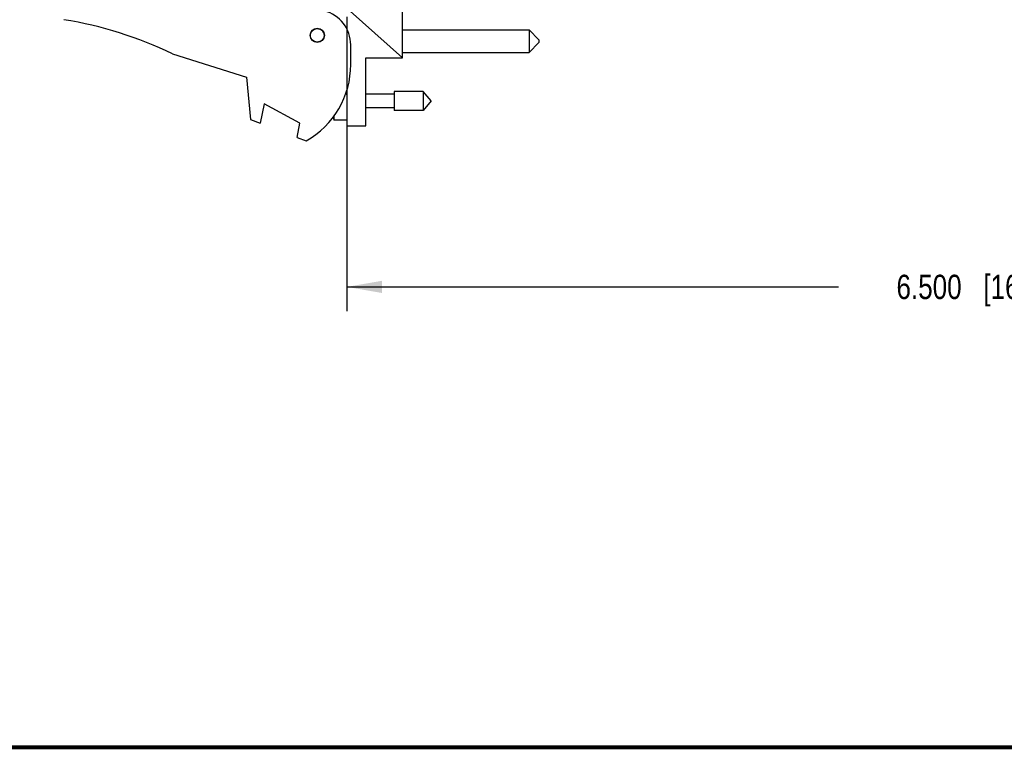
# Model space of a CAD drawing. Header units: inches. Extents: x 0.2 to 16.8, y 0.2 to 10.8.
# Tile 2 of 11: x 6.3 to 11.4, y 0.2 to 4. Entities that reach past the tile are written whole.
import ezdxf

# ---------------------------------------------------------------- set-up
doc = ezdxf.new("R2010")
doc.units = ezdxf.units.IN
doc.header["$LTSCALE"] = 0.935
doc.header["$MEASUREMENT"] = 0
doc.layers.get('0').update_dxf_attribs({"linetype": 'CONTINUOUS'})
doc.layers.add('DIMENSIONS', color=7, linetype='CONTINUOUS')
doc.styles.get("Standard").update_dxf_attribs({"font": 'txt', "width": 0.8})
doc.dimstyles.new('DIMSTYLE_1', dxfattribs={"dimtxt": 0.125, "dimasz": 0.18, "dimexe": 0.18, "dimexo": 0.0625, "dimgap": 0.09, "dimtad": 0, "dimtih": 1, "dimtoh": 1, "dimdec": 3, "dimzin": 4, "dimdsep": 46, "dimtxsty": 'STANDARD', "dimblk": '_FILLED', "dimblk1": '_FILLED', "dimblk2": '_FILLED', "dimcen": 0.09, "dimadec": 0, "dimazin": 0, "dimtp": 0.01, "dimtm": 0.01, "dimtfac": 1, "dimtdec": 3, "dimtofl": 0, "dimtmove": 0, "dimatfit": 3, "dimldrblk": '_FILLED', "dimfxl": 1, "dimtolj": 1, "dimtzin": 4, "dimarcsym": 0})

# ---------------------------------------------------------------- blocks, each defined once
blk = doc.blocks.new('_FILLED')
at = {"color": 0, "linetype": 'BYBLOCK'}
blk.add_solid([(0, 0), (-1, 0.174), (-1, -0.174)], dxfattribs=at)
blk = doc.blocks.new('*D1')
at = {"layer": 'DIMENSIONS', "color": 2, "linetype": 'CONTINUOUS'}
for p, q in [((7.981, 4.0102), (7.981, 2.4987)), ((14.481, 4.0382), (14.481, 2.4987)), ((7.981, 2.6237), (10.506, 2.6237)), ((14.481, 2.6237), (11.956, 2.6237))]:
    blk.add_line(p, q, dxfattribs=at)
at = {"layer": 'DIMENSIONS', "color": 2, "linetype": 'CONTINUOUS', "xscale": 0.18, "yscale": 0.18, "zscale": 0.18, "rotation": 180}
blk.add_blockref('_FILLED', (7.981, 2.6237), dxfattribs=at)
at = {"layer": 'DIMENSIONS', "color": 2, "linetype": 'CONTINUOUS', "xscale": 0.18, "yscale": 0.18, "zscale": 0.18}
blk.add_blockref('_FILLED', (14.481, 2.6237), dxfattribs=at)
at = {"layer": 'DIMENSIONS', "color": 2, "linetype": 'CONTINUOUS', "insert": (11.231, 2.6862), "char_height": 0.125, "width": 1.325, "attachment_point": 2, "line_spacing_factor": 0.9}
blk.add_mtext('6.500{\\Ftxt.shx;\\W1.000000;\\H0.125000; }[165.1]', dxfattribs=at)

msp = doc.modelspace()

# ---------------------------------------------------------------- linework, layer by layer
at = {"color": 7, "linetype": 'CONTINUOUS'}
for p, q in [((8.267, 3.8007), (8.267, 4.3757)), ((8.267, 3.8007), (7.886, 4.1413)), ((8.267, 3.9432), (8.917, 3.9432)), ((8.967, 3.8932), (8.917, 3.9432)), ((8.917, 3.9432), (8.917, 3.8282)), ((8.001, 3.7657), (8.001, 3.8664)), ((8.967, 3.8782), (8.917, 3.8282)), ((8.967, 3.8932), (8.967, 3.8782)), ((7.086, 3.8204), (7.466, 3.7007)), ((8.079, 3.4507), (8.079, 3.8007)), ((8.079, 3.8007), (8.267, 3.8007)), ((8.267, 3.8282), (8.917, 3.8282)), ((7.466, 3.7007), (7.486, 3.4837)), ((7.9752, 3.6155), (7.981, 3.6107)), ((7.981, 3.6107), (7.981, 3.4507)), ((8.2247, 3.6137), (8.079, 3.6137)), ((8.2247, 3.6279), (8.2247, 3.5295)), ((8.3728, 3.6279), (8.2247, 3.6279)), ((8.4141, 3.5787), (8.3728, 3.6279)), ((8.3728, 3.6279), (8.3728, 3.5295)), ((7.556, 3.5644), (7.536, 3.4644)), ((7.74, 3.4644), (7.556, 3.5644)), ((8.2247, 3.5436), (8.079, 3.5436)), ((8.4141, 3.5787), (8.3728, 3.5295)), ((7.9141, 3.4999), (7.9141, 3.4806)), ((8.3728, 3.5295), (8.2247, 3.5295)), ((7.486, 3.4837), (7.536, 3.4644)), ((7.7254, 3.3916), (7.74, 3.4644)), ((7.981, 3.4806), (7.9141, 3.4806)), ((7.981, 3.4507), (8.079, 3.4507)), ((7.7254, 3.3916), (7.772, 3.3737))]:
    msp.add_line(p, q, dxfattribs=at)
at = {"color": 7, "linetype": 'CONTINUOUS', "const_width": 0.02}
msp.add_lwpolyline([(0.25, 0.2586), (16.75, 0.2586)], dxfattribs=at)
at = {"color": 7, "linetype": 'CONTINUOUS'}
for radius in [0.0365, 0.035]:
    msp.add_circle((7.829, 3.9157), radius, dxfattribs=at)
for centre, radius, start, end in [((6.2047, 1.9961), 2.026, 64.2145, 80.8167), ((7.821, 3.8664), 0.18, 0, 75.5225), ((7.551, 3.7657), 0.45, 299.4136, 360), ((8.2114, 3.5787), 0.313, 195.6197, 198.2523)]:
    msp.add_arc(centre, radius, start, end, dxfattribs=at)

# ---------------------------------------------------------------- dimensions: what is measured, and where the dimension line sits
at = {"layer": 'DIMENSIONS', "color": 2, "linetype": 'CONTINUOUS'}
dim = msp.add_linear_dim(base=(14.481, 2.6237), p1=(7.981, 4.0102), p2=(14.481, 4.0382), dimstyle='DIMSTYLE_1', dxfattribs=at)
dim.commit()
dim.dimension.update_dxf_attribs({"geometry": '*D1', "text_midpoint": (11.081, 2.6237), "dimtype": 160})

doc.saveas('drawing.dxf')
